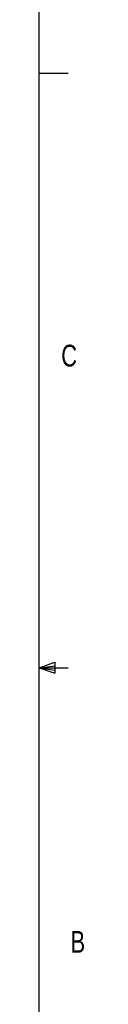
# Model space of a CAD drawing. Header units: inches. Extents: x 0.4 to 16.6, y 0.2 to 10.8.
# Tile 13 of 14: x 16.376 to 16.59, y 4.063 to 8.306. Entities that reach past the tile are written whole.
import ezdxf

# ---------------------------------------------------------------- set-up
doc = ezdxf.new("R2010")
doc.units = ezdxf.units.IN
doc.header["$MEASUREMENT"] = 0
doc.layers.add('BORDER', color=7, linetype='Continuous', lineweight=25)
doc.styles.add('SLDTEXTSTYLE0', font='TXT', dxfattribs={"width": 0.75})

msp = doc.modelspace()

# ---------------------------------------------------------------- linework, layer by layer
at = {"layer": 'BORDER'}
for p, q in [((16.3763, 0.3921), (16.3763, 10.6421)), ((16.3763, 8.0753), (16.5013, 8.0753)), ((16.3763, 5.5128), (16.4434, 5.5368)), ((16.3763, 5.5128), (16.4434, 5.5218)), ((16.4434, 5.5368), (16.4434, 5.4902)), ((16.3763, 5.5128), (16.5013, 5.5128)), ((16.3763, 5.5128), (16.4434, 5.4902)), ((16.3763, 5.5128), (16.4434, 5.5025))]:
    msp.add_line(p, q, dxfattribs=at)

# ---------------------------------------------------------------- texts
at = {"color": 7, "linetype": 'Continuous', "lineweight": 0, "char_height": 0.0937, "attachment_point": 1, "style": 'SLDTEXTSTYLE0'}
for s, insert in [('C', (16.4712, 6.9051)), ('B', (16.5115, 4.3791))]:
    msp.add_mtext(s, dxfattribs=dict(at, insert=insert))

doc.saveas('drawing.dxf')
